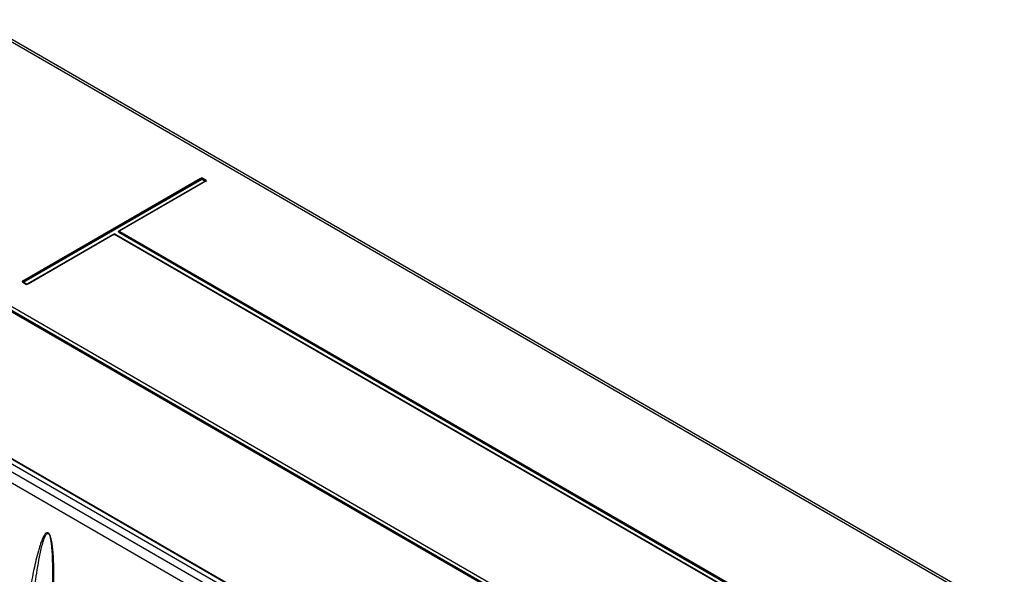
# Model space of a CAD drawing. Header units: inches. Extents: x 0 to 117, y 0 to 83.
# Tile 59 of 70: x 100.6 to 108.23, y 23.14 to 27.44. Entities that reach past the tile are written whole.
import ezdxf

# ---------------------------------------------------------------- set-up
doc = ezdxf.new("R2010")
doc.units = ezdxf.units.IN
doc.header["$LTSCALE"] = 6.431102
doc.header["$MEASUREMENT"] = 0
doc.layers.get('0').update_dxf_attribs({"linetype": 'CONTINUOUS'})

msp = doc.modelspace()

# ---------------------------------------------------------------- linework, layer by layer
at = {"color": 7, "linetype": 'CONTINUOUS'}
for p, q in [((108.2035, 22.8431), (99.5581, 27.8344)), ((108.2333, 22.8459), (99.5877, 27.8373)), ((98.552, 26.3643), (106.5585, 21.7419)), ((105.3734, 21.2045), (96.724, 26.1981)), ((100.6198, 25.4188), (101.9992, 26.2152)), ((102.0036, 26.2103), (100.6241, 25.4139)), ((102.0088, 26.2059), (100.6276, 25.4085)), ((102.0328, 26.192), (102.0088, 26.2059)), ((102.0363, 26.1974), (102.014, 26.2103)), ((102.0183, 26.2152), (102.0406, 26.2023)), ((102.0415, 26.1996), (102.0401, 26.1998)), ((96.6738, 26.1692), (105.3192, 21.1778)), ((101.3659, 25.807), (102.0328, 26.192)), ((102.0367, 26.1917), (101.3706, 25.8072)), ((102.0406, 26.1913), (101.3746, 25.8068)), ((102.0358, 26.1911), (102.0358, 26.1911)), ((102.0371, 26.192), (102.0367, 26.1917)), ((102.0371, 26.192), (102.0371, 26.192)), ((105.2789, 21.1111), (96.6324, 26.1031)), ((100.6516, 25.3946), (101.3185, 25.7796)), ((101.3233, 25.7798), (100.6573, 25.3953)), ((101.3272, 25.7794), (100.6612, 25.3949)), ((101.3243, 25.7802), (101.3239, 25.7793)), ((101.3248, 25.7812), (101.3243, 25.7802)), ((107.2631, 22.3559), (101.3332, 25.7794)), ((107.267, 22.3563), (101.3371, 25.7798)), ((101.3419, 25.7796), (107.2726, 22.3556)), ((101.3648, 25.7968), (101.3665, 25.7966)), ((107.2967, 22.3694), (101.3659, 25.7935)), ((107.3001, 22.3749), (101.3702, 25.7984)), ((101.3746, 25.8033), (107.3045, 22.3798)), ((100.6421, 25.3949), (100.6198, 25.4078)), ((100.6233, 25.4085), (100.6233, 25.4084)), ((100.6237, 25.4082), (100.6233, 25.4085)), ((100.646, 25.3953), (100.6237, 25.4082)), ((100.6276, 25.4085), (100.6516, 25.3946)), ((100.6565, 25.3944), (100.6568, 25.3952)), ((106.3407, 21.8248), (100.4157, 25.2455)), ((106.3453, 21.8291), (100.4202, 25.2499)), ((100.4248, 25.2543), (106.3499, 21.8335)), ((105.3495, 21.256), (99.4244, 24.6767)), ((99.429, 24.6776), (105.354, 21.2569)), ((99.4336, 24.6785), (105.3586, 21.2577))]:
    msp.add_line(p, q, dxfattribs=at)
for points in [[(102.0036, 26.2103), (102.0032, 26.211), (102.0028, 26.2116), (102.0023, 26.2123), (102.0019, 26.2129), (102.0014, 26.2135), (102.0008, 26.214), (102.0003, 26.2144), (101.9998, 26.2149), (101.9992, 26.2152)], [(102.0088, 26.2115), (102.0081, 26.2115), (102.0075, 26.2115), (102.0069, 26.2114), (102.0062, 26.2113), (102.0057, 26.2111), (102.0051, 26.211), (102.0045, 26.2108), (102.004, 26.2105), (102.0036, 26.2103)], [(102.0079, 26.2054), (102.0077, 26.2055), (102.0074, 26.2057), (102.0072, 26.2058), (102.0069, 26.206), (102.0066, 26.2063), (102.0064, 26.2065), (102.0061, 26.2068), (102.0058, 26.207), (102.0055, 26.2074), (102.0052, 26.2077), (102.0048, 26.2082), (102.0045, 26.2087), (102.0042, 26.2092), (102.0038, 26.2097), (102.0036, 26.2103)], [(102.014, 26.2103), (102.0135, 26.2105), (102.013, 26.2108), (102.0125, 26.211), (102.0119, 26.2111), (102.0113, 26.2113), (102.0107, 26.2114), (102.0101, 26.2115), (102.0094, 26.2115), (102.0088, 26.2115)], [(102.014, 26.2103), (102.0135, 26.2094), (102.013, 26.2086), (102.0125, 26.2079), (102.0119, 26.2073), (102.0114, 26.2067), (102.0109, 26.2063), (102.0105, 26.2059), (102.01, 26.2056), (102.0096, 26.2054)], [(102.0183, 26.2152), (102.0178, 26.2149), (102.0172, 26.2144), (102.0167, 26.214), (102.0162, 26.2135), (102.0157, 26.2129), (102.0152, 26.2123), (102.0148, 26.2116), (102.0144, 26.211), (102.014, 26.2103)], [(102.0319, 26.1925), (102.0322, 26.1927), (102.0324, 26.1928), (102.0327, 26.193), (102.0329, 26.1932), (102.0332, 26.1934), (102.0334, 26.1936), (102.0337, 26.1939), (102.034, 26.1942), (102.0343, 26.1945), (102.0346, 26.1949), (102.035, 26.1953), (102.0353, 26.1958), (102.0357, 26.1963), (102.036, 26.1969), (102.0363, 26.1974)], [(102.0363, 26.1974), (102.0366, 26.1981), (102.037, 26.1988), (102.0375, 26.1994), (102.038, 26.2), (102.0385, 26.2006), (102.039, 26.2011), (102.0395, 26.2016), (102.0401, 26.202), (102.0406, 26.2023)], [(102.0384, 26.1944), (102.0384, 26.1948), (102.0383, 26.1952), (102.0382, 26.1955), (102.038, 26.1959), (102.0377, 26.1962), (102.0374, 26.1965), (102.0371, 26.1969), (102.0367, 26.1972), (102.0363, 26.1974)], [(102.0371, 26.192), (102.0374, 26.1923), (102.0377, 26.1926), (102.038, 26.193), (102.0382, 26.1933), (102.0383, 26.1937), (102.0384, 26.194), (102.0384, 26.1944)], [(102.0406, 26.1913), (102.0401, 26.1916), (102.0395, 26.1918), (102.039, 26.192), (102.0385, 26.192), (102.038, 26.1921), (102.0375, 26.192), (102.037, 26.1919), (102.0367, 26.1917)], [(101.3272, 25.7794), (101.3267, 25.7797), (101.3261, 25.7799), (101.3256, 25.7801), (101.3251, 25.7802), (101.3246, 25.7802), (101.3241, 25.7801), (101.3237, 25.78), (101.3233, 25.7798)], [(101.3272, 25.7794), (101.3278, 25.7797), (101.3284, 25.7799), (101.3291, 25.7801), (101.3297, 25.7801), (101.3305, 25.7801), (101.3312, 25.7801), (101.3318, 25.7799), (101.3325, 25.7797), (101.3332, 25.7794)], [(101.3371, 25.7798), (101.3367, 25.78), (101.3363, 25.7801), (101.3358, 25.7802), (101.3353, 25.7802), (101.3348, 25.7801), (101.3343, 25.78), (101.3337, 25.7797), (101.3332, 25.7794)], [(101.3659, 25.807), (101.3664, 25.8067), (101.367, 25.8065), (101.3675, 25.8063), (101.368, 25.8062), (101.3685, 25.8062), (101.369, 25.8063), (101.3694, 25.8064), (101.3698, 25.8066)], [(101.3699, 25.7977), (101.3694, 25.7971), (101.369, 25.7964), (101.3685, 25.7958), (101.368, 25.7953), (101.3675, 25.7947), (101.367, 25.7943), (101.3664, 25.7939), (101.3659, 25.7935)], [(101.3706, 25.8072), (101.3704, 25.807), (101.3702, 25.8069), (101.3701, 25.8068), (101.3699, 25.8067), (101.3697, 25.8066), (101.3695, 25.8064), (101.3693, 25.8063), (101.3692, 25.8062), (101.369, 25.806)], [(101.3746, 25.8033), (101.374, 25.803), (101.3735, 25.8026), (101.3729, 25.8021), (101.3724, 25.8016), (101.3719, 25.801), (101.3714, 25.8004), (101.371, 25.7998), (101.3706, 25.7991), (101.3699, 25.7977)], [(101.3706, 25.8072), (101.371, 25.8073), (101.3714, 25.8075), (101.3719, 25.8075), (101.3724, 25.8075), (101.3729, 25.8074), (101.3735, 25.8073), (101.374, 25.8071), (101.3746, 25.8068)], [(101.3746, 25.8033), (101.3741, 25.8037), (101.3737, 25.804), (101.3735, 25.8044), (101.3734, 25.8048), (101.3733, 25.8052), (101.3735, 25.8056), (101.3737, 25.806), (101.3741, 25.8064), (101.3746, 25.8068)], [(100.6198, 25.4188), (100.6204, 25.4185), (100.6209, 25.418), (100.6214, 25.4176), (100.622, 25.4171), (100.6225, 25.4165), (100.6229, 25.4159), (100.6234, 25.4152), (100.6238, 25.4146), (100.6241, 25.4139)], [(100.6237, 25.4082), (100.6234, 25.4083), (100.6229, 25.4085), (100.6225, 25.4085), (100.622, 25.4085), (100.6214, 25.4084), (100.6209, 25.4083), (100.6204, 25.408), (100.6198, 25.4078)], [(100.6241, 25.4139), (100.6237, 25.4136), (100.6233, 25.4133), (100.623, 25.413), (100.6227, 25.4127), (100.6224, 25.4123), (100.6222, 25.412), (100.6221, 25.4116), (100.622, 25.4112), (100.622, 25.4109)], [(100.622, 25.4109), (100.622, 25.4105), (100.6221, 25.4101), (100.6222, 25.4098), (100.6224, 25.4094), (100.6227, 25.4091), (100.623, 25.4087), (100.6233, 25.4085)], [(100.6241, 25.4139), (100.6246, 25.413), (100.6251, 25.4122), (100.6257, 25.4115), (100.6262, 25.4109), (100.6267, 25.4103), (100.6272, 25.4099), (100.6277, 25.4095), (100.6281, 25.4092), (100.6285, 25.409)], [(100.6285, 25.408), (100.6283, 25.4078), (100.628, 25.4077), (100.6278, 25.4076), (100.6275, 25.4075), (100.6272, 25.4074), (100.627, 25.4073), (100.6267, 25.4073), (100.6264, 25.4072), (100.6261, 25.4072), (100.6258, 25.4072), (100.6254, 25.4073), (100.6251, 25.4073), (100.6248, 25.4075), (100.6246, 25.4076)], [(100.6421, 25.3949), (100.6426, 25.3952), (100.6432, 25.3954), (100.6437, 25.3956), (100.6442, 25.3956), (100.6447, 25.3957), (100.6452, 25.3956), (100.6456, 25.3955), (100.646, 25.3953)], [(100.6487, 25.3944), (100.649, 25.3944), (100.6495, 25.3945), (100.6499, 25.3947), (100.6504, 25.3949), (100.6508, 25.3951)], [(100.6525, 25.3951), (100.6527, 25.395), (100.653, 25.3948), (100.6532, 25.3947), (100.6535, 25.3946), (100.6538, 25.3945), (100.654, 25.3945), (100.6543, 25.3944), (100.6546, 25.3944)], [(100.6573, 25.3953), (100.6576, 25.3955), (100.6581, 25.3956), (100.6585, 25.3957), (100.659, 25.3956), (100.6596, 25.3956), (100.6601, 25.3954), (100.6606, 25.3952), (100.6612, 25.3949)]]:
    msp.add_lwpolyline(points, dxfattribs=at)
for points in [[(102.0183, 26.2152), (102.0141, 26.2177), (102.0046, 26.2197), (102.0036, 26.2149)], [(101.3419, 25.7796), (101.3369, 25.7825), (101.3285, 25.7855), (101.3248, 25.7812)], [(101.3371, 25.7798), (101.3344, 25.7814), (101.3305, 25.783), (101.3278, 25.7814)], [(100.6421, 25.3949), (100.6462, 25.3925), (100.6545, 25.39), (100.6565, 25.3944)], [(100.6573, 25.3953), (100.6546, 25.3938), (100.6464, 25.3924), (100.648, 25.3951)]]:
    msp.add_open_spline(points, degree=3, dxfattribs=at)
for points, knots in [([(102.0406, 26.1913), (102.0425, 26.1924), (102.0475, 26.1952), (102.0432, 26.1994), (102.0415, 26.1996)], [0, 0, 0, 0, 0.550713, 1, 1, 1, 1]), ([(101.3278, 25.7814), (101.3273, 25.7812), (101.3265, 25.7805), (101.326, 25.7795), (101.3258, 25.779)], [0, 0, 0, 0, 0.464243, 1, 1, 1, 1]), ([(101.3659, 25.807), (101.3636, 25.8056), (101.3575, 25.8022), (101.3627, 25.7971), (101.3648, 25.7968)], [0, 0, 0, 0, 0.550713, 1, 1, 1, 1]), ([(101.3702, 25.7984), (101.3688, 25.7992), (101.365, 25.8014), (101.3683, 25.8045), (101.3696, 25.8047)], [0, 0, 0, 0, 0.551099, 1, 1, 1, 1]), ([(100.6198, 25.4188), (100.6179, 25.4177), (100.6122, 25.414), (100.6182, 25.4105), (100.6203, 25.4103)], [0, 0, 0, 0, 0.516403, 1, 1, 1, 1]), ([(100.8607, 22.993), (100.8621, 23.0487), (100.8631, 23.1327), (100.8608, 23.2309), (100.8579, 23.2878), (100.8546, 23.331), (100.8496, 23.3747), (100.8436, 23.4116), (100.8346, 23.4402), (100.8276, 23.4606), (100.8074, 23.4696), (100.7947, 23.4568), (100.7857, 23.4439), (100.775, 23.4236), (100.7639, 23.3964), (100.7522, 23.3622), (100.7308, 23.2906), (100.7051, 23.1794), (100.6766, 23.0282), (100.652, 22.8739), (100.6376, 22.7701), (100.6309, 22.7179)], [0, 0, 0, 0, 0.132093, 0.199085, 0.232937, 0.267122, 0.301777, 0.33717, 0.355291, 0.373358, 0.386658, 0.398613, 0.41146, 0.42487, 0.452674, 0.481281, 0.510393, 0.629692, 0.751641, 0.875212, 1, 1, 1, 1]), ([(100.6394, 22.2421), (100.6472, 22.3831), (100.6625, 22.5936), (100.6906, 22.8723), (100.7162, 23.0774), (100.7402, 23.2293), (100.7607, 23.3281), (100.7722, 23.3758), (100.7836, 23.4141), (100.7937, 23.4397), (100.8011, 23.4521), (100.807, 23.4618), (100.8211, 23.4622), (100.8278, 23.4485), (100.832, 23.4346), (100.8366, 23.4149), (100.8403, 23.3908), (100.8445, 23.3527), (100.8476, 23.3055), (100.8505, 23.2311), (100.8513, 23.1391), (100.8503, 23.0657), (100.8495, 23.0293)], [0, 0, 0, 0, 0.251883, 0.376391, 0.499618, 0.620755, 0.650455, 0.679713, 0.70818, 0.721815, 0.728323, 0.734461, 0.740625, 0.749134, 0.758492, 0.76741, 0.784889, 0.802056, 0.835834, 0.869152, 0.934945, 1, 1, 1, 1])]:
    msp.add_open_spline(points, degree=3, knots=knots, dxfattribs=at)

doc.saveas('drawing.dxf')
